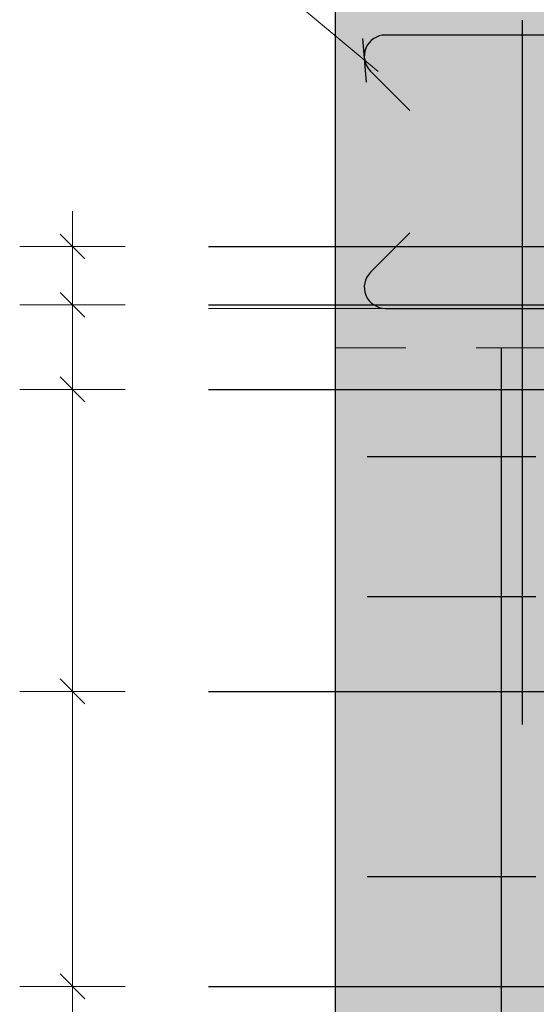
# Model space of a CAD drawing. Header units: millimetres. Extents: x -80 to 34, y 0 to 18.
# Tile 112 of 135: x 8.9 to 9.634, y 4.508 to 5.906. Entities that reach past the tile are written whole.
import ezdxf

# ---------------------------------------------------------------- set-up
doc = ezdxf.new("R2010")
doc.units = ezdxf.units.MM
doc.linetypes.add('HIDDEN', pattern=[0.375, 0.25, -0.125])
for name, color, linetype, lineweight in [('Geschnittene Kanten', 7, 'Continuous', 20), ('nplo', 7, 'Continuous', 20), ('Schraffuren', 7, 'Continuous', 20)]:
    doc.layers.add(name, color=color, linetype=linetype, lineweight=lineweight)

msp = doc.modelspace()

# ---------------------------------------------------------------- hatches: boundary and pattern name
at = {"lineweight": 25, "true_color": 0xcef2bf}
msp.add_hatch(color=254, dxfattribs=at).paths.add_polyline_path([(9.348804, 2.907143), (9.648803, 2.907143), (9.648803, 6.267879), (9.348804, 6.267879)])

# ---------------------------------------------------------------- linework, layer by layer
at = {"color": 7, "linetype": 'HIDDEN', "lineweight": 18, "ltscale": 0.25}
msp.add_line((9.348804, 5.439866), (9.648803, 5.439866), dxfattribs=at)
at = {"color": 3, "linetype": 'Continuous', "lineweight": 25}
for p, q in [((9.393924, 5.285491), (9.633803, 5.285491)), ((9.393924, 5.08674), (9.633803, 5.08674)), ((9.393924, 4.689239), (9.633803, 4.689239))]:
    msp.add_line(p, q, dxfattribs=at)
at = {"layer": 'Geschnittene Kanten', "color": 3, "linetype": 'Continuous', "lineweight": 25}
msp.add_line((9.348804, 2.907143), (9.348804, 6.267879), dxfattribs=at)
at = {"layer": 'nplo', "color": 9, "linetype": 'Continuous', "lineweight": 0}
for p, q in [((9.168566, 5.583866), (9.999532, 5.583866)), ((9.168566, 5.495866), (9.999532, 5.495866))]:
    msp.add_line(p, q, dxfattribs=at)
at = {"layer": 'Schraffuren', "color": 5, "linetype": 'Continuous', "lineweight": 18}
for p, q in [((9.111573, 6.08119), (9.409557, 5.831975)), ((8.975, 3.545861), (8.975, 5.633708)), ((8.9, 5.583708), (9.05, 5.583708)), ((8.9, 5.500796), (9.05, 5.500796)), ((8.9, 5.380796), (9.05, 5.380796)), ((8.9, 4.952062), (9.05, 4.952062)), ((8.9, 4.533329), (9.05, 4.533329))]:
    msp.add_line(p, q, dxfattribs=at)
at = {"layer": 'Schraffuren', "color": 3, "linetype": 'Continuous', "lineweight": 25}
for p, q in [((9.614803, 4.904866), (9.614803, 5.904866)), ((9.393154, 5.816887), (9.387606, 5.87914)), ((10.568803, 5.883866), (9.419803, 5.883866)), ((9.39859, 5.832653), (9.454674, 5.776569)), ((8.957322, 5.601385), (8.992678, 5.56603)), ((9.454674, 5.603163), (9.39859, 5.547079)), ((9.168566, 5.583708), (10.352209, 5.583708)), ((8.957322, 5.518474), (8.992678, 5.483119)), ((9.168566, 5.500796), (10.352209, 5.500796)), ((9.419803, 5.495866), (10.568803, 5.495866)), ((9.584803, 3.739861), (9.584803, 5.439866)), ((8.957322, 5.398474), (8.992678, 5.363119)), ((9.168566, 5.380796), (10.352209, 5.380796)), ((8.957322, 4.96974), (8.992678, 4.934385)), ((9.168566, 4.952062), (10.352209, 4.952062)), ((8.957322, 4.551006), (8.992678, 4.515651)), ((9.168566, 4.533329), (10.352209, 4.533329))]:
    msp.add_line(p, q, dxfattribs=at)
for centre, start, end in [((9.419803, 5.853866), 90, 225), ((9.419803, 5.525866), 135, 270)]:
    msp.add_arc(centre, 0.03, start, end, dxfattribs=at)

doc.saveas('drawing.dxf')
